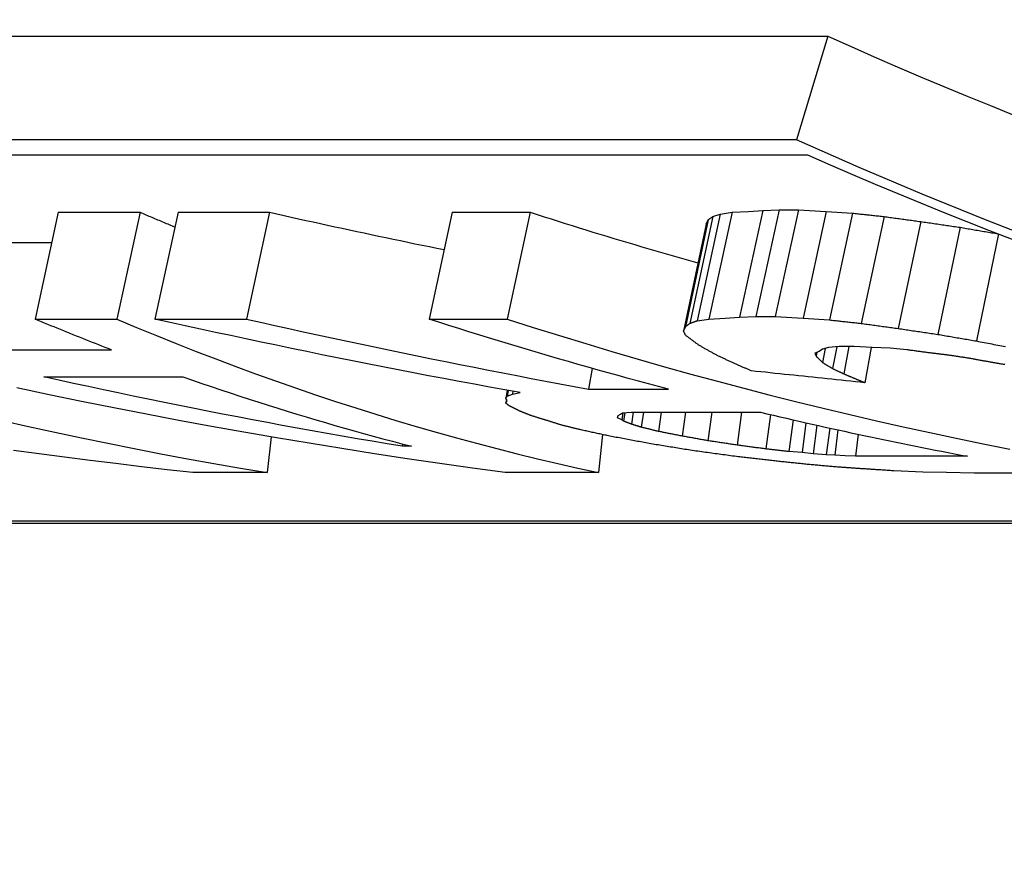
# Model space of a CAD drawing. Header units: millimetres. Extents: x -24 to 3572, y -10 to 482.
# Tile 9 of 26: x 211.44 to 215.9, y 414.34 to 418.22. Entities that reach past the tile are written whole.
import ezdxf

# ---------------------------------------------------------------- set-up
doc = ezdxf.new("R2010")
doc.units = ezdxf.units.MM
doc.layers.add('DETAIL', color=2, linetype='Continuous')

msp = doc.modelspace()

# ---------------------------------------------------------------- linework, layer by layer
at = {"layer": 'DETAIL'}
for p, q in [((202.7115, 418.1428), (215.1016, 418.1428)), ((215.1016, 418.1428), (214.9598, 417.6737)), ((214.9598, 417.6737), (202.5697, 417.6737)), ((202.8344, 417.6057), (215.0095, 417.6057)), ((214.6673, 417.346), (214.7412, 417.3499)), ((214.8068, 417.3537), (214.7015, 416.8705)), ((214.7412, 417.3499), (214.8068, 417.3537)), ((214.8813, 417.3575), (214.7757, 416.8744)), ((214.8068, 417.3537), (214.8813, 417.3575)), ((214.9677, 417.3575), (214.8622, 416.8744)), ((214.8813, 417.3575), (214.9677, 417.3575)), ((214.9677, 417.3575), (215.0942, 417.3499)), ((215.0942, 417.3499), (214.9891, 416.8667)), ((215.0942, 417.3499), (215.213, 417.3422)), ((211.6168, 417.346), (211.5119, 416.8627)), ((211.6168, 417.346), (211.9874, 417.346)), ((211.9874, 417.346), (211.8825, 416.8627)), ((212.1597, 417.346), (212.0547, 416.8627)), ((212.1597, 417.346), (212.5734, 417.346)), ((212.5734, 417.346), (212.4684, 416.8627)), ((213.4004, 417.346), (213.2955, 416.8627)), ((213.4004, 417.346), (213.7537, 417.346)), ((213.7537, 417.346), (213.6488, 416.8627)), ((214.5589, 417.3116), (214.4559, 416.8277)), ((214.5802, 417.3268), (214.4764, 416.8432)), ((214.6135, 417.3383), (214.509, 416.8548)), ((214.5496, 417.2928), (214.5589, 417.3116)), ((214.6673, 417.346), (214.5623, 416.8627)), ((214.5802, 417.3268), (214.6135, 417.3383)), ((214.6135, 417.3383), (214.6673, 417.346)), ((215.213, 417.3422), (215.1083, 416.8588)), ((215.3554, 417.3268), (215.2515, 416.8432)), ((214.5496, 417.2928), (214.4476, 416.8086)), ((215.5216, 417.3042), (215.419, 416.8201)), ((215.7, 417.278), (215.5989, 416.7935)), ((215.8731, 417.2481), (215.7737, 416.7634)), ((211.1275, 417.2089), (211.587, 417.2089)), ((211.5119, 416.8627), (211.8825, 416.8627)), ((212.0547, 416.8627), (212.4684, 416.8627)), ((213.2955, 416.8627), (213.6488, 416.8627)), ((214.509, 416.8548), (214.5623, 416.8627)), ((214.5623, 416.8627), (214.6361, 416.8667)), ((214.6361, 416.8667), (214.7015, 416.8705)), ((214.7015, 416.8705), (214.7757, 416.8744)), ((214.7757, 416.8744), (214.8622, 416.8744)), ((214.8622, 416.8744), (214.9891, 416.8667)), ((214.9891, 416.8667), (215.1083, 416.8588)), ((214.4476, 416.8086), (214.4559, 416.8277)), ((215.0767, 416.7268), (215.0616, 416.7159)), ((215.1042, 416.7341), (215.0767, 416.7268)), ((215.0892, 416.7301), (215.0769, 416.6662)), ((215.1521, 416.7378), (215.1042, 416.7341)), ((215.1414, 416.737), (215.1229, 416.6385)), ((215.2209, 416.7378), (215.1521, 416.7378)), ((215.1966, 416.7378), (215.1738, 416.6147)), ((215.3022, 416.7341), (215.2209, 416.7378)), ((215.2977, 416.7343), (215.269, 416.5747)), ((215.383, 416.7305), (215.3022, 416.7341)), ((215.4593, 416.7232), (215.383, 416.7305)), ((211.0304, 416.7232), (211.8578, 416.7232)), ((215.0616, 416.7159), (215.0429, 416.7087)), ((215.0429, 416.7087), (215.0483, 416.6945)), ((215.0517, 416.7121), (215.0483, 416.6945)), ((214.0339, 416.6394), (214.0174, 416.5456)), ((211.552, 416.6013), (212.1811, 416.6013)), ((213.649, 416.5403), (213.643, 416.5045)), ((213.643, 416.5045), (213.6489, 416.514)), ((213.6532, 416.5395), (213.6489, 416.514)), ((213.6489, 416.514), (213.6726, 416.5233)), ((213.6747, 416.5357), (213.6726, 416.5233)), ((213.6726, 416.5233), (213.708, 416.5297)), ((214.0174, 416.5456), (214.3792, 416.5456)), ((213.6455, 416.4991), (213.6428, 416.483)), ((213.6428, 416.483), (213.6487, 416.4923)), ((214.149, 416.4151), (214.1501, 416.4208)), ((214.1685, 416.4066), (214.149, 416.4151)), ((214.1501, 416.4208), (214.1515, 416.4266)), ((214.1515, 416.4266), (214.1616, 416.4323)), ((214.1616, 416.4323), (214.1715, 416.4382)), ((214.1734, 416.4384), (214.1685, 416.4066)), ((214.1715, 416.4382), (214.2104, 416.4412)), ((214.1821, 416.439), (214.1763, 416.4009)), ((214.2104, 416.4412), (214.7964, 416.4412)), ((214.2199, 416.4412), (214.2117, 416.3869)), ((214.2665, 416.4412), (214.2563, 416.3731)), ((214.3466, 416.4412), (214.3339, 416.3541)), ((214.4567, 416.4412), (214.4412, 416.3329)), ((214.5752, 416.4412), (214.5573, 416.3121)), ((214.7107, 416.4412), (214.6906, 416.292)), ((214.8408, 416.4307), (214.8202, 416.2747)), ((214.1763, 416.4009), (214.1685, 416.4066)), ((214.9438, 416.4066), (214.9251, 416.2627)), ((215.002, 416.3933), (214.9845, 416.2579)), ((215.0512, 416.3822), (215.0346, 416.2532)), ((215.1094, 416.3692), (215.0941, 416.2485)), ((212.5804, 416.3292), (212.5625, 416.1673)), ((214.081, 416.3399), (214.062, 416.1673)), ((215.147, 416.3609), (215.1325, 416.2461)), ((215.2382, 416.3411), (215.2257, 416.2415)), ((213.1746, 416.2977), (213.1732, 416.287)), ((213.2162, 416.287), (213.1732, 416.287)), ((214.9845, 416.2579), (214.9251, 416.2627)), ((215.0346, 416.2532), (214.9845, 416.2579)), ((215.0941, 416.2485), (215.0346, 416.2532)), ((215.1325, 416.2461), (215.0941, 416.2485)), ((215.1789, 416.2438), (215.1325, 416.2461)), ((215.2257, 416.2415), (215.1789, 416.2438)), ((215.734, 416.2415), (215.2257, 416.2415)), ((212.5625, 416.1673), (212.2265, 416.1673)), ((214.062, 416.1673), (213.6398, 416.1673)), ((215.5316, 416.1694), (215.3999, 416.1755)), ((215.6387, 416.1673), (215.5316, 416.1694)), ((215.7634, 416.1652), (215.6387, 416.1673)), ((216.5304, 416.1652), (215.7634, 416.1652)), ((221.7628, 415.9477), (209.5877, 415.9477)), ((209.6387, 415.9384), (222.0289, 415.9384))]:
    msp.add_line(p, q, dxfattribs=at)
at = {"layer": 'DETAIL', "flags": 128}
for points in [[(218.7353, 416.4013), (218.4392, 416.4715), (218.1439, 416.5465), (217.8494, 416.626), (217.5557, 416.7102), (217.263, 416.799), (216.9712, 416.8924), (216.6804, 416.9903), (216.3907, 417.0929), (216.1021, 417.2), (215.8147, 417.3116), (215.5284, 417.4278), (215.2435, 417.5485), (214.9598, 417.6737)], [(211.9874, 417.346), (211.994, 417.3432), (212.0005, 417.3403), (212.0071, 417.3375), (212.0137, 417.3347), (212.0203, 417.3319), (212.0268, 417.3291), (212.0334, 417.3264), (212.04, 417.3236), (212.0465, 417.3208), (212.0531, 417.318), (212.0597, 417.3152), (212.0663, 417.3125), (212.0729, 417.3097), (212.0794, 417.307), (212.086, 417.3042), (212.0926, 417.3014), (212.0992, 417.2987), (212.1058, 417.296), (212.1123, 417.2932), (212.1189, 417.2905), (212.1255, 417.2878), (212.1321, 417.285), (212.1387, 417.2823), (212.1453, 417.2796)], [(212.5734, 417.346), (212.6062, 417.3386), (212.6391, 417.3313), (212.672, 417.3239), (212.7049, 417.3167), (212.7377, 417.3094), (212.7706, 417.3022), (212.8035, 417.295), (212.8364, 417.2878), (212.8694, 417.2807), (212.9023, 417.2736), (212.9352, 417.2665), (212.9681, 417.2594), (213.0011, 417.2524), (213.034, 417.2454), (213.0669, 417.2384), (213.0999, 417.2315), (213.1329, 417.2246), (213.1658, 417.2177), (213.1988, 417.2108), (213.2318, 417.204), (213.2648, 417.1972), (213.2977, 417.1905), (213.3307, 417.1837), (213.3637, 417.177)], [(213.7537, 417.346), (213.7852, 417.3358), (213.8168, 417.3258), (213.8483, 417.3157), (213.8798, 417.3058), (213.9113, 417.2959), (213.9429, 417.286), (213.9745, 417.2762), (214.006, 417.2665), (214.0376, 417.2568), (214.0692, 417.2471), (214.1008, 417.2375), (214.1325, 417.228), (214.1641, 417.2185), (214.1957, 417.2091), (214.2274, 417.1997), (214.2591, 417.1904), (214.2907, 417.1812), (214.3224, 417.172), (214.3541, 417.1628), (214.3858, 417.1537), (214.4175, 417.1447), (214.4493, 417.1357), (214.481, 417.1268), (214.5128, 417.1179)], [(214.5589, 417.3116), (214.5598, 417.3122), (214.5606, 417.3129), (214.5615, 417.3135), (214.5624, 417.3141), (214.5633, 417.3148), (214.5642, 417.3154), (214.5651, 417.316), (214.566, 417.3167), (214.5669, 417.3173), (214.5678, 417.3179), (214.5687, 417.3186), (214.5696, 417.3192), (214.5704, 417.3198), (214.5713, 417.3205), (214.5722, 417.3211), (214.5731, 417.3217), (214.574, 417.3224), (214.5749, 417.323), (214.5758, 417.3236), (214.5767, 417.3243), (214.5776, 417.3249), (214.5785, 417.3256), (214.5794, 417.3262), (214.5802, 417.3268)], [(215.213, 417.3422), (215.219, 417.3415), (215.2249, 417.3409), (215.2308, 417.3403), (215.2368, 417.3396), (215.2427, 417.339), (215.2486, 417.3383), (215.2546, 417.3377), (215.2605, 417.3371), (215.2664, 417.3364), (215.2724, 417.3358), (215.2783, 417.3351), (215.2842, 417.3345), (215.2902, 417.3339), (215.2961, 417.3332), (215.302, 417.3326), (215.308, 417.3319), (215.3139, 417.3313), (215.3198, 417.3307), (215.3258, 417.33), (215.3317, 417.3294), (215.3376, 417.3287), (215.3435, 417.3281), (215.3495, 417.3275), (215.3554, 417.3268)], [(215.3554, 417.3268), (215.3623, 417.3259), (215.3693, 417.3249), (215.3762, 417.324), (215.3831, 417.323), (215.39, 417.3221), (215.397, 417.3211), (215.4039, 417.3202), (215.4108, 417.3193), (215.4177, 417.3183), (215.4246, 417.3174), (215.4316, 417.3164), (215.4385, 417.3155), (215.4454, 417.3145), (215.4523, 417.3136), (215.4593, 417.3126), (215.4662, 417.3117), (215.4731, 417.3108), (215.48, 417.3098), (215.487, 417.3089), (215.4939, 417.3079), (215.5008, 417.307), (215.5077, 417.3061), (215.5147, 417.3051), (215.5216, 417.3042)], [(215.5216, 417.3042), (215.529, 417.3031), (215.5365, 417.302), (215.5439, 417.3009), (215.5513, 417.2998), (215.5588, 417.2987), (215.5662, 417.2976), (215.5736, 417.2965), (215.5811, 417.2954), (215.5885, 417.2943), (215.5959, 417.2932), (215.6034, 417.2921), (215.6108, 417.2911), (215.6182, 417.29), (215.6257, 417.2889), (215.6331, 417.2878), (215.6405, 417.2867), (215.648, 417.2856), (215.6554, 417.2845), (215.6629, 417.2834), (215.6703, 417.2823), (215.6777, 417.2813), (215.6852, 417.2802), (215.6926, 417.2791), (215.7, 417.278)], [(215.7, 417.278), (215.7072, 417.2768), (215.7143, 417.2756), (215.7214, 417.2743), (215.7285, 417.2731), (215.7357, 417.2719), (215.7428, 417.2707), (215.7499, 417.2695), (215.7571, 417.2682), (215.7642, 417.267), (215.7713, 417.2658), (215.7785, 417.2646), (215.7856, 417.2634), (215.7927, 417.2621), (215.7998, 417.2609), (215.807, 417.2597), (215.8141, 417.2585), (215.8212, 417.2573), (215.8284, 417.2561), (215.8355, 417.2549), (215.8426, 417.2537), (215.8498, 417.2525), (215.8569, 417.2512), (215.864, 417.25), (215.8712, 417.2488)], [(211.8578, 416.7232), (211.8433, 416.7288), (211.8289, 416.7344), (211.8144, 416.74), (211.8, 416.7457), (211.7856, 416.7513), (211.7711, 416.757), (211.7567, 416.7627), (211.7422, 416.7685), (211.7278, 416.7742), (211.7134, 416.78), (211.699, 416.7858), (211.6846, 416.7916), (211.6701, 416.7974), (211.6557, 416.8032), (211.6413, 416.8091), (211.6269, 416.815), (211.6125, 416.8209), (211.5981, 416.8268), (211.5837, 416.8327), (211.5694, 416.8387), (211.555, 416.8446), (211.5406, 416.8506), (211.5262, 416.8566), (211.5119, 416.8627)], [(211.8825, 416.8627), (211.9717, 416.825), (212.0612, 416.7881), (212.1507, 416.7519), (212.2404, 416.7165), (212.3303, 416.6819), (212.4203, 416.648), (212.5105, 416.6148), (212.6008, 416.5824), (212.6912, 416.5508), (212.7818, 416.5199), (212.8725, 416.4898), (212.9633, 416.4604), (213.0543, 416.4318), (213.1453, 416.404), (213.2365, 416.3769), (213.3278, 416.3505), (213.4192, 416.325), (213.5108, 416.3002), (213.6024, 416.2761), (213.6941, 416.2528), (213.7859, 416.2303), (213.8779, 416.2086), (213.9699, 416.1876), (214.062, 416.1673)], [(213.708, 416.5297), (213.6388, 416.5422), (213.5697, 416.5547), (213.5006, 416.5675), (213.4315, 416.5803), (213.3624, 416.5932), (213.2934, 416.6063), (213.2244, 416.6195), (213.1554, 416.6328), (213.0864, 416.6463), (213.0175, 416.6599), (212.9485, 416.6736), (212.8796, 416.6874), (212.8108, 416.7013), (212.7419, 416.7154), (212.6731, 416.7295), (212.6043, 416.7438), (212.5355, 416.7583), (212.4667, 416.7728), (212.398, 416.7875), (212.3293, 416.8023), (212.2606, 416.8172), (212.192, 416.8322), (212.1233, 416.8474), (212.0547, 416.8627)], [(212.4684, 416.8627), (212.5327, 416.8482), (212.597, 416.8338), (212.6614, 416.8196), (212.7257, 416.8054), (212.7901, 416.7914), (212.8545, 416.7775), (212.9189, 416.7637), (212.9834, 416.75), (213.0478, 416.7364), (213.1123, 416.7229), (213.1768, 416.7095), (213.2414, 416.6962), (213.3059, 416.6831), (213.3705, 416.67), (213.4351, 416.6571), (213.4997, 416.6443), (213.5643, 416.6316), (213.629, 416.619), (213.6937, 416.6065), (213.7584, 416.5941), (213.8231, 416.5818), (213.8878, 416.5696), (213.9526, 416.5576), (214.0174, 416.5456)], [(214.3792, 416.5456), (214.3338, 416.5576), (214.2884, 416.5696), (214.2431, 416.5818), (214.1977, 416.5941), (214.1524, 416.6065), (214.1071, 416.619), (214.0619, 416.6316), (214.0166, 416.6443), (213.9714, 416.6571), (213.9262, 416.67), (213.881, 416.6831), (213.8358, 416.6962), (213.7906, 416.7095), (213.7455, 416.7229), (213.7004, 416.7364), (213.6553, 416.75), (213.6103, 416.7637), (213.5652, 416.7775), (213.5202, 416.7914), (213.4752, 416.8054), (213.4303, 416.8196), (213.3853, 416.8338), (213.3404, 416.8482), (213.2955, 416.8627)], [(213.6488, 416.8627), (213.7673, 416.8248), (213.886, 416.7878), (214.0048, 416.7515), (214.1238, 416.7159), (214.2429, 416.6811), (214.3621, 416.6471), (214.4815, 416.6138), (214.6011, 416.5813), (214.7208, 416.5496), (214.8406, 416.5186), (214.9606, 416.4884), (215.0806, 416.4589), (215.2008, 416.4302), (215.3212, 416.4023), (215.4416, 416.3751), (215.5622, 416.3487), (215.6828, 416.3231), (215.8036, 416.2982), (215.9245, 416.2741)], [(214.4559, 416.8277), (214.4567, 416.8283), (214.4576, 416.829), (214.4584, 416.8296), (214.4593, 416.8303), (214.4601, 416.8309), (214.461, 416.8315), (214.4618, 416.8322), (214.4627, 416.8328), (214.4636, 416.8335), (214.4644, 416.8341), (214.4653, 416.8348), (214.4661, 416.8354), (214.467, 416.8361), (214.4678, 416.8367), (214.4687, 416.8373), (214.4695, 416.838), (214.4704, 416.8386), (214.4713, 416.8393), (214.4721, 416.8399), (214.473, 416.8406), (214.4738, 416.8412), (214.4747, 416.8419), (214.4755, 416.8425), (214.4764, 416.8432)], [(214.4764, 416.8432), (214.4777, 416.8437), (214.4791, 416.8441), (214.4805, 416.8446), (214.4818, 416.8451), (214.4832, 416.8456), (214.4845, 416.8461), (214.4859, 416.8466), (214.4872, 416.847), (214.4886, 416.8475), (214.49, 416.848), (214.4913, 416.8485), (214.4927, 416.849), (214.494, 416.8495), (214.4954, 416.85), (214.4968, 416.8504), (214.4981, 416.8509), (214.4995, 416.8514), (214.5008, 416.8519), (214.5022, 416.8524), (214.5036, 416.8529), (214.5049, 416.8534), (214.5063, 416.8538), (214.5076, 416.8543), (214.509, 416.8548)], [(215.1083, 416.8588), (215.1143, 416.8582), (215.1203, 416.8575), (215.1262, 416.8568), (215.1322, 416.8562), (215.1382, 416.8555), (215.1441, 416.8549), (215.1501, 416.8542), (215.1561, 416.8536), (215.162, 416.8529), (215.168, 416.8523), (215.174, 416.8516), (215.1799, 416.851), (215.1859, 416.8503), (215.1919, 416.8497), (215.1978, 416.849), (215.2038, 416.8484), (215.2098, 416.8477), (215.2157, 416.8471), (215.2217, 416.8464), (215.2277, 416.8458), (215.2336, 416.8451), (215.2396, 416.8445), (215.2456, 416.8438), (215.2515, 416.8432)], [(215.2515, 416.8432), (215.2585, 416.8422), (215.2655, 416.8412), (215.2725, 416.8403), (215.2795, 416.8393), (215.2864, 416.8383), (215.2934, 416.8374), (215.3004, 416.8364), (215.3074, 416.8355), (215.3143, 416.8345), (215.3213, 416.8335), (215.3283, 416.8326), (215.3353, 416.8316), (215.3422, 416.8307), (215.3492, 416.8297), (215.3562, 416.8287), (215.3632, 416.8278), (215.3702, 416.8268), (215.3771, 416.8259), (215.3841, 416.8249), (215.3911, 416.8239), (215.3981, 416.823), (215.405, 416.822), (215.412, 416.8211), (215.419, 416.8201)], [(215.419, 416.8201), (215.4265, 416.819), (215.434, 416.8179), (215.4415, 416.8168), (215.449, 416.8157), (215.4565, 416.8145), (215.464, 416.8134), (215.4715, 416.8123), (215.479, 416.8112), (215.4865, 416.8101), (215.494, 416.809), (215.5015, 416.8079), (215.509, 416.8068), (215.5165, 416.8056), (215.524, 416.8045), (215.5314, 416.8034), (215.5389, 416.8023), (215.5464, 416.8012), (215.5539, 416.8001), (215.5614, 416.799), (215.5689, 416.7979), (215.5764, 416.7968), (215.5839, 416.7957), (215.5914, 416.7946), (215.5989, 416.7935)], [(214.4567, 416.7896), (214.4564, 416.7904), (214.456, 416.7912), (214.4556, 416.792), (214.4552, 416.7928), (214.4548, 416.7936), (214.4545, 416.7943), (214.4541, 416.7951), (214.4537, 416.7959), (214.4533, 416.7967), (214.4529, 416.7975), (214.4526, 416.7983), (214.4522, 416.7991), (214.4518, 416.7999), (214.4514, 416.8006), (214.451, 416.8014), (214.4507, 416.8022), (214.4503, 416.803), (214.4499, 416.8038), (214.4495, 416.8046), (214.4491, 416.8054), (214.4488, 416.8062), (214.4484, 416.807), (214.448, 416.8078), (214.4476, 416.8086)], [(214.5161, 416.745), (214.5136, 416.7468), (214.5111, 416.7487), (214.5087, 416.7505), (214.5062, 416.7524), (214.5037, 416.7542), (214.5012, 416.756), (214.4988, 416.7579), (214.4963, 416.7597), (214.4938, 416.7616), (214.4913, 416.7635), (214.4889, 416.7653), (214.4864, 416.7672), (214.4839, 416.769), (214.4814, 416.7709), (214.479, 416.7728), (214.4765, 416.7746), (214.474, 416.7765), (214.4716, 416.7784), (214.4691, 416.7802), (214.4666, 416.7821), (214.4641, 416.784), (214.4617, 416.7859), (214.4592, 416.7877), (214.4567, 416.7896)], [(215.5989, 416.7935), (215.6062, 416.7922), (215.6135, 416.791), (215.6208, 416.7897), (215.6281, 416.7884), (215.6353, 416.7872), (215.6426, 416.7859), (215.6499, 416.7847), (215.6572, 416.7834), (215.6645, 416.7822), (215.6718, 416.7809), (215.679, 416.7797), (215.6863, 416.7784), (215.6936, 416.7772), (215.7009, 416.7759), (215.7082, 416.7746), (215.7155, 416.7734), (215.7227, 416.7722), (215.73, 416.7709), (215.7373, 416.7697), (215.7446, 416.7684), (215.7519, 416.7672), (215.7592, 416.7659), (215.7665, 416.7647), (215.7737, 416.7634)], [(214.5928, 416.7017), (214.5896, 416.7034), (214.5864, 416.7052), (214.5832, 416.707), (214.58, 416.7088), (214.5768, 416.7106), (214.5736, 416.7124), (214.5704, 416.7142), (214.5672, 416.716), (214.564, 416.7178), (214.5608, 416.7196), (214.5576, 416.7214), (214.5544, 416.7232), (214.5512, 416.725), (214.5481, 416.7268), (214.5449, 416.7286), (214.5417, 416.7304), (214.5385, 416.7322), (214.5353, 416.7341), (214.5321, 416.7359), (214.5289, 416.7377), (214.5257, 416.7395), (214.5225, 416.7413), (214.5193, 416.7432), (214.5161, 416.745)], [(215.7737, 416.7634), (215.7825, 416.7617), (215.7913, 416.7601), (215.8001, 416.7584), (215.8089, 416.7567), (215.8177, 416.755), (215.8265, 416.7533), (215.8353, 416.7516), (215.8441, 416.7499), (215.8529, 416.7482), (215.8617, 416.7466), (215.8705, 416.7449), (215.8793, 416.7432), (215.8881, 416.7415), (215.8969, 416.7398), (215.9057, 416.7382)], [(214.6756, 416.6627), (214.6721, 416.6643), (214.6687, 416.6659), (214.6652, 416.6675), (214.6618, 416.6692), (214.6583, 416.6708), (214.6549, 416.6724), (214.6514, 416.674), (214.648, 416.6756), (214.6445, 416.6772), (214.6411, 416.6788), (214.6376, 416.6805), (214.6342, 416.6821), (214.6307, 416.6837), (214.6273, 416.6853), (214.6239, 416.6869), (214.6204, 416.6886), (214.617, 416.6902), (214.6135, 416.6918), (214.6101, 416.6935), (214.6066, 416.6951), (214.6032, 416.6967), (214.5997, 416.6984), (214.5963, 416.7), (214.5928, 416.7017)], [(215.0483, 416.6945), (215.0489, 416.6939), (215.0495, 416.6933), (215.0501, 416.6927), (215.0507, 416.6921), (215.0513, 416.6915), (215.0519, 416.6909), (215.0524, 416.6903), (215.053, 416.6897), (215.0536, 416.6891), (215.0542, 416.6885), (215.0548, 416.688), (215.0554, 416.6874), (215.056, 416.6868), (215.0566, 416.6862), (215.0572, 416.6856), (215.0578, 416.685), (215.0584, 416.6844), (215.059, 416.6838), (215.0596, 416.6832), (215.0602, 416.6826), (215.0608, 416.682), (215.0614, 416.6814), (215.062, 416.6809), (215.0626, 416.6803)], [(215.5685, 416.7087), (215.564, 416.7093), (215.5594, 416.7099), (215.5549, 416.7105), (215.5503, 416.7111), (215.5458, 416.7117), (215.5412, 416.7123), (215.5367, 416.7129), (215.5321, 416.7135), (215.5276, 416.7141), (215.523, 416.7147), (215.5185, 416.7153), (215.5139, 416.7159), (215.5094, 416.7165), (215.5048, 416.7171), (215.5003, 416.7177), (215.4957, 416.7183), (215.4912, 416.7189), (215.4866, 416.7196), (215.4821, 416.7202), (215.4775, 416.7208), (215.473, 416.7214), (215.4684, 416.722), (215.4639, 416.7226), (215.4593, 416.7232)], [(215.6565, 416.698), (215.6528, 416.6984), (215.6492, 416.6989), (215.6455, 416.6993), (215.6418, 416.6998), (215.6382, 416.7002), (215.6345, 416.7007), (215.6308, 416.7011), (215.6272, 416.7016), (215.6235, 416.702), (215.6198, 416.7024), (215.6162, 416.7029), (215.6125, 416.7033), (215.6088, 416.7038), (215.6052, 416.7042), (215.6015, 416.7047), (215.5979, 416.7051), (215.5942, 416.7056), (215.5905, 416.706), (215.5869, 416.7065), (215.5832, 416.7069), (215.5795, 416.7074), (215.5759, 416.7078), (215.5722, 416.7083), (215.5685, 416.7087)], [(215.7485, 416.6837), (215.7446, 416.6843), (215.7408, 416.6849), (215.737, 416.6855), (215.7331, 416.6861), (215.7293, 416.6867), (215.7255, 416.6873), (215.7216, 416.6879), (215.7178, 416.6885), (215.714, 416.6891), (215.7101, 416.6897), (215.7063, 416.6903), (215.7025, 416.6909), (215.6986, 416.6914), (215.6948, 416.692), (215.691, 416.6926), (215.6871, 416.6932), (215.6833, 416.6938), (215.6795, 416.6944), (215.6757, 416.695), (215.6718, 416.6956), (215.668, 416.6962), (215.6642, 416.6968), (215.6603, 416.6974), (215.6565, 416.698)], [(215.844, 416.6662), (215.84, 416.6669), (215.836, 416.6676), (215.832, 416.6684), (215.8281, 416.6691), (215.8241, 416.6698), (215.8201, 416.6705), (215.8161, 416.6713), (215.8121, 416.672), (215.8081, 416.6727), (215.8042, 416.6735), (215.8002, 416.6742), (215.7962, 416.6749), (215.7922, 416.6757), (215.7883, 416.6764), (215.7843, 416.6771), (215.7803, 416.6779), (215.7763, 416.6786), (215.7723, 416.6793), (215.7684, 416.6801), (215.7644, 416.6808), (215.7604, 416.6815), (215.7564, 416.6823), (215.7524, 416.683), (215.7485, 416.6837)], [(214.7545, 416.6283), (214.7512, 416.6297), (214.7479, 416.6311), (214.7446, 416.6325), (214.7413, 416.634), (214.7381, 416.6354), (214.7348, 416.6368), (214.7315, 416.6382), (214.7282, 416.6397), (214.7249, 416.6411), (214.7216, 416.6425), (214.7183, 416.644), (214.715, 416.6454), (214.7117, 416.6468), (214.7084, 416.6483), (214.7052, 416.6497), (214.7019, 416.6512), (214.6986, 416.6526), (214.6953, 416.654), (214.692, 416.6555), (214.6887, 416.6569), (214.6854, 416.6584), (214.6822, 416.6598), (214.6789, 416.6613), (214.6756, 416.6627)], [(215.0626, 416.6803), (215.0632, 416.6797), (215.0638, 416.6791), (215.0644, 416.6785), (215.065, 416.6779), (215.0656, 416.6773), (215.0662, 416.6767), (215.0668, 416.6761), (215.0674, 416.6756), (215.068, 416.675), (215.0686, 416.6744), (215.0692, 416.6738), (215.0698, 416.6732), (215.0704, 416.6726), (215.071, 416.672), (215.0716, 416.6714), (215.0722, 416.6709), (215.0728, 416.6703), (215.0734, 416.6697), (215.074, 416.6691), (215.0746, 416.6685), (215.0752, 416.6679), (215.0757, 416.6673), (215.0763, 416.6668), (215.0769, 416.6662)], [(215.0769, 416.6662), (215.0789, 416.665), (215.0808, 416.6638), (215.0827, 416.6627), (215.0846, 416.6615), (215.0865, 416.6604), (215.0884, 416.6592), (215.0903, 416.6581), (215.0922, 416.6569), (215.0942, 416.6557), (215.0961, 416.6546), (215.098, 416.6534), (215.0999, 416.6523), (215.1018, 416.6511), (215.1037, 416.65), (215.1056, 416.6488), (215.1075, 416.6477), (215.1095, 416.6465), (215.1114, 416.6454), (215.1133, 416.6442), (215.1152, 416.6431), (215.1171, 416.6419), (215.119, 416.6408), (215.121, 416.6396), (215.1229, 416.6385)], [(215.1229, 416.6385), (215.125, 416.6375), (215.1271, 416.6365), (215.1292, 416.6355), (215.1314, 416.6345), (215.1335, 416.6335), (215.1356, 416.6325), (215.1377, 416.6315), (215.1398, 416.6305), (215.142, 416.6295), (215.1441, 416.6285), (215.1462, 416.6275), (215.1483, 416.6265), (215.1505, 416.6255), (215.1526, 416.6245), (215.1547, 416.6236), (215.1568, 416.6226), (215.159, 416.6216), (215.1611, 416.6206), (215.1632, 416.6196), (215.1653, 416.6186), (215.1674, 416.6176), (215.1696, 416.6166), (215.1717, 416.6156), (215.1738, 416.6147)], [(215.9028, 416.6564), (215.8993, 416.6569), (215.8959, 416.6575), (215.8924, 416.6581), (215.889, 416.6587), (215.8855, 416.6592), (215.882, 416.6598), (215.8786, 416.6604), (215.8751, 416.661), (215.8717, 416.6615), (215.8682, 416.6621), (215.8647, 416.6627), (215.8613, 416.6633), (215.8578, 416.6639), (215.8544, 416.6644), (215.8509, 416.665), (215.8474, 416.6656), (215.844, 416.6662)], [(213.1732, 416.287), (213.1053, 416.2982), (213.0375, 416.3096), (212.9698, 416.3211), (212.902, 416.3329), (212.8343, 416.3447), (212.7665, 416.3568), (212.6988, 416.369), (212.6312, 416.3813), (212.5635, 416.3938), (212.4959, 416.4065), (212.4283, 416.4194), (212.3607, 416.4324), (212.2932, 416.4456), (212.2257, 416.4589), (212.1582, 416.4724), (212.0907, 416.4861), (212.0233, 416.4999), (211.9559, 416.5139), (211.8885, 416.5281), (211.8212, 416.5424), (211.7538, 416.5569), (211.6865, 416.5715), (211.6193, 416.5863), (211.552, 416.6013)], [(212.1811, 416.6013), (212.2239, 416.5863), (212.2667, 416.5715), (212.3096, 416.5569), (212.3525, 416.5424), (212.3955, 416.5281), (212.4384, 416.5139), (212.4814, 416.4999), (212.5244, 416.4861), (212.5675, 416.4724), (212.6106, 416.4589), (212.6537, 416.4456), (212.6968, 416.4324), (212.7399, 416.4194), (212.7831, 416.4065), (212.8263, 416.3938), (212.8696, 416.3813), (212.9128, 416.369), (212.9561, 416.3568), (212.9994, 416.3447), (213.0427, 416.3329), (213.0861, 416.3211), (213.1294, 416.3096), (213.1728, 416.2982), (213.2162, 416.287)], [(215.269, 416.5747), (215.2476, 416.5769), (215.2261, 416.5791), (215.2047, 416.5813), (215.1832, 416.5835), (215.1618, 416.5857), (215.1403, 416.5879), (215.1189, 416.5901), (215.0975, 416.5923), (215.076, 416.5946), (215.0546, 416.5968), (215.0331, 416.599), (215.0117, 416.6012), (214.9903, 416.6035), (214.9688, 416.6057), (214.9474, 416.608), (214.926, 416.6102), (214.9045, 416.6124), (214.8831, 416.6147), (214.8617, 416.6169), (214.8402, 416.6192), (214.8188, 416.6215), (214.7974, 416.6237), (214.7759, 416.626), (214.7545, 416.6283)], [(215.1738, 416.6147), (215.1758, 416.6138), (215.1778, 416.613), (215.1797, 416.6121), (215.1817, 416.6113), (215.1837, 416.6105), (215.1856, 416.6096), (215.1876, 416.6088), (215.1896, 416.6079), (215.1916, 416.6071), (215.1935, 416.6063), (215.1955, 416.6054), (215.1975, 416.6046), (215.1994, 416.6038), (215.2014, 416.6029), (215.2034, 416.6021), (215.2054, 416.6013), (215.2073, 416.6004), (215.2093, 416.5996), (215.2113, 416.5988), (215.2133, 416.5979), (215.2152, 416.5971), (215.2172, 416.5963), (215.2192, 416.5954), (215.2211, 416.5946)], [(215.2211, 416.5946), (215.2231, 416.5938), (215.2251, 416.5929), (215.2271, 416.5921), (215.2291, 416.5913), (215.2311, 416.5904), (215.2331, 416.5896), (215.2351, 416.5888), (215.2371, 416.588), (215.2391, 416.5871), (215.2411, 416.5863), (215.2431, 416.5855), (215.2451, 416.5846), (215.2471, 416.5838), (215.2491, 416.583), (215.2511, 416.5821), (215.2531, 416.5813), (215.255, 416.5805), (215.257, 416.5797), (215.259, 416.5788), (215.261, 416.578), (215.263, 416.5772), (215.265, 416.5764), (215.267, 416.5755), (215.269, 416.5747)], [(213.6398, 416.1673), (213.4917, 416.1876), (213.3437, 416.2086), (213.1958, 416.2303), (213.0479, 416.2528), (212.9002, 416.2761), (212.7526, 416.3002), (212.605, 416.325), (212.4576, 416.3505), (212.3103, 416.3769), (212.1631, 416.404), (212.016, 416.4318), (211.8691, 416.4604), (211.7222, 416.4898), (211.5755, 416.5199), (211.429, 416.5508)], [(213.6487, 416.4923), (213.6484, 416.4928), (213.6482, 416.4933), (213.6479, 416.4938), (213.6477, 416.4943), (213.6475, 416.4948), (213.6472, 416.4953), (213.647, 416.4958), (213.6468, 416.4963), (213.6465, 416.4968), (213.6463, 416.4973), (213.646, 416.4979), (213.6458, 416.4984), (213.6456, 416.4989), (213.6453, 416.4994), (213.6451, 416.4999), (213.6449, 416.5004), (213.6446, 416.5009), (213.6444, 416.5014), (213.6441, 416.502), (213.6439, 416.5025), (213.6437, 416.503), (213.6434, 416.5035), (213.6432, 416.504), (213.643, 416.5045)], [(213.657, 416.4709), (213.6564, 416.4714), (213.6558, 416.4719), (213.6552, 416.4724), (213.6546, 416.4729), (213.654, 416.4734), (213.6534, 416.4739), (213.6528, 416.4744), (213.6522, 416.4749), (213.6517, 416.4754), (213.6511, 416.4759), (213.6505, 416.4764), (213.6499, 416.4769), (213.6493, 416.4774), (213.6487, 416.4779), (213.6481, 416.4784), (213.6475, 416.479), (213.6469, 416.4795), (213.6463, 416.48), (213.6457, 416.4805), (213.6451, 416.481), (213.6446, 416.4815), (213.644, 416.482), (213.6434, 416.4825), (213.6428, 416.483)], [(213.6805, 416.4589), (213.6795, 416.4594), (213.6786, 416.4599), (213.6776, 416.4604), (213.6766, 416.4609), (213.6756, 416.4614), (213.6746, 416.4619), (213.6737, 416.4624), (213.6727, 416.4629), (213.6717, 416.4634), (213.6707, 416.4639), (213.6697, 416.4644), (213.6687, 416.4649), (213.6678, 416.4654), (213.6668, 416.4659), (213.6658, 416.4664), (213.6648, 416.4669), (213.6638, 416.4674), (213.6629, 416.4679), (213.6619, 416.4684), (213.6609, 416.4689), (213.6599, 416.4694), (213.6589, 416.4699), (213.658, 416.4704), (213.657, 416.4709)], [(213.7032, 416.4471), (213.7023, 416.4476), (213.7014, 416.4481), (213.7004, 416.4486), (213.6995, 416.4491), (213.6985, 416.4496), (213.6976, 416.45), (213.6966, 416.4505), (213.6957, 416.451), (213.6947, 416.4515), (213.6938, 416.452), (213.6928, 416.4525), (213.6919, 416.453), (213.6909, 416.4535), (213.69, 416.454), (213.689, 416.4545), (213.6881, 416.455), (213.6871, 416.4554), (213.6862, 416.4559), (213.6853, 416.4564), (213.6843, 416.4569), (213.6834, 416.4574), (213.6824, 416.4579), (213.6815, 416.4584), (213.6805, 416.4589)], [(213.7551, 416.4266), (213.753, 416.4275), (213.7508, 416.4283), (213.7486, 416.4292), (213.7465, 416.43), (213.7443, 416.4309), (213.7421, 416.4317), (213.74, 416.4326), (213.7378, 416.4334), (213.7357, 416.4343), (213.7335, 416.4351), (213.7313, 416.436), (213.7292, 416.4368), (213.727, 416.4377), (213.7249, 416.4385), (213.7227, 416.4394), (213.7205, 416.4402), (213.7184, 416.4411), (213.7162, 416.442), (213.714, 416.4428), (213.7119, 416.4437), (213.7097, 416.4445), (213.7076, 416.4454), (213.7054, 416.4462), (213.7032, 416.4471)], [(213.8281, 416.4037), (213.8251, 416.4046), (213.822, 416.4056), (213.819, 416.4065), (213.816, 416.4075), (213.8129, 416.4084), (213.8099, 416.4094), (213.8068, 416.4103), (213.8038, 416.4113), (213.8007, 416.4122), (213.7977, 416.4132), (213.7947, 416.4141), (213.7916, 416.4151), (213.7886, 416.416), (213.7855, 416.417), (213.7825, 416.418), (213.7795, 416.4189), (213.7764, 416.4199), (213.7734, 416.4208), (213.7703, 416.4218), (213.7673, 416.4228), (213.7642, 416.4237), (213.7612, 416.4247), (213.7582, 416.4257), (213.7551, 416.4266)], [(211.3623, 416.404), (211.4819, 416.3769), (211.6015, 416.3506), (211.7213, 416.325), (211.8412, 416.3002), (211.9611, 416.2761), (212.0812, 416.2528), (212.2014, 416.2303), (212.3217, 416.2086), (212.442, 416.1876), (212.5625, 416.1673)], [(213.9004, 416.3813), (213.8974, 416.3822), (213.8944, 416.3832), (213.8914, 416.3841), (213.8883, 416.385), (213.8853, 416.3859), (213.8823, 416.3869), (213.8793, 416.3878), (213.8763, 416.3887), (213.8733, 416.3896), (213.8703, 416.3906), (213.8673, 416.3915), (213.8643, 416.3924), (213.8612, 416.3934), (213.8582, 416.3943), (213.8552, 416.3952), (213.8522, 416.3962), (213.8492, 416.3971), (213.8462, 416.398), (213.8432, 416.399), (213.8402, 416.3999), (213.8372, 416.4008), (213.8341, 416.4018), (213.8311, 416.4027), (213.8281, 416.4037)], [(213.9782, 416.3622), (213.975, 416.3629), (213.9717, 416.3637), (213.9685, 416.3645), (213.9653, 416.3653), (213.962, 416.3661), (213.9588, 416.3669), (213.9555, 416.3677), (213.9523, 416.3685), (213.949, 416.3693), (213.9458, 416.3701), (213.9426, 416.3709), (213.9393, 416.3717), (213.9361, 416.3725), (213.9328, 416.3733), (213.9296, 416.3741), (213.9263, 416.3749), (213.9231, 416.3757), (213.9199, 416.3765), (213.9166, 416.3773), (213.9134, 416.3781), (213.9101, 416.3789), (213.9069, 416.3797), (213.9036, 416.3805), (213.9004, 416.3813)], [(214.2117, 416.3869), (214.2102, 416.3875), (214.2088, 416.388), (214.2073, 416.3886), (214.2058, 416.3892), (214.2043, 416.3898), (214.2029, 416.3904), (214.2014, 416.391), (214.1999, 416.3915), (214.1984, 416.3921), (214.1969, 416.3927), (214.1955, 416.3933), (214.194, 416.3939), (214.1925, 416.3944), (214.191, 416.395), (214.1896, 416.3956), (214.1881, 416.3962), (214.1866, 416.3968), (214.1851, 416.3974), (214.1837, 416.398), (214.1822, 416.3985), (214.1807, 416.3991), (214.1792, 416.3997), (214.1778, 416.4003), (214.1763, 416.4009)], [(214.2563, 416.3731), (214.2545, 416.3737), (214.2526, 416.3742), (214.2508, 416.3748), (214.2489, 416.3754), (214.247, 416.3759), (214.2452, 416.3765), (214.2433, 416.3771), (214.2415, 416.3777), (214.2396, 416.3782), (214.2377, 416.3788), (214.2359, 416.3794), (214.234, 416.38), (214.2322, 416.3805), (214.2303, 416.3811), (214.2284, 416.3817), (214.2266, 416.3823), (214.2247, 416.3828), (214.2229, 416.3834), (214.221, 416.384), (214.2191, 416.3846), (214.2173, 416.3852), (214.2154, 416.3857), (214.2136, 416.3863), (214.2117, 416.3869)], [(214.3339, 416.3541), (214.3306, 416.3549), (214.3274, 416.3557), (214.3242, 416.3564), (214.3209, 416.3572), (214.3177, 416.358), (214.3145, 416.3588), (214.3112, 416.3596), (214.308, 416.3604), (214.3048, 416.3612), (214.3015, 416.362), (214.2983, 416.3627), (214.2951, 416.3635), (214.2919, 416.3643), (214.2886, 416.3651), (214.2854, 416.3659), (214.2822, 416.3667), (214.2789, 416.3675), (214.2757, 416.3683), (214.2725, 416.3691), (214.2692, 416.3699), (214.266, 416.3707), (214.2628, 416.3715), (214.2596, 416.3723), (214.2563, 416.3731)], [(214.1137, 416.3329), (214.108, 416.3341), (214.1024, 416.3353), (214.0967, 416.3365), (214.0911, 416.3377), (214.0854, 416.3389), (214.0798, 416.3401), (214.0742, 416.3413), (214.0685, 416.3425), (214.0629, 416.3438), (214.0572, 416.345), (214.0516, 416.3462), (214.0459, 416.3474), (214.0403, 416.3486), (214.0346, 416.3498), (214.029, 416.3511), (214.0234, 416.3523), (214.0177, 416.3535), (214.0121, 416.3547), (214.0064, 416.356), (214.0008, 416.3572), (213.9952, 416.3584), (213.9895, 416.3597), (213.9839, 416.3609), (213.9782, 416.3622)], [(214.2918, 416.2995), (214.2844, 416.3008), (214.2769, 416.3022), (214.2695, 416.3036), (214.2621, 416.3049), (214.2547, 416.3063), (214.2472, 416.3077), (214.2398, 416.3091), (214.2324, 416.3105), (214.225, 416.3118), (214.2175, 416.3132), (214.2101, 416.3146), (214.2027, 416.316), (214.1953, 416.3174), (214.1879, 416.3188), (214.1804, 416.3202), (214.173, 416.3216), (214.1656, 416.323), (214.1582, 416.3244), (214.1508, 416.3258), (214.1433, 416.3272), (214.1359, 416.3286), (214.1285, 416.3301), (214.1211, 416.3315), (214.1137, 416.3329)], [(214.4412, 416.3329), (214.4368, 416.3338), (214.4323, 416.3346), (214.4278, 416.3355), (214.4233, 416.3364), (214.4189, 416.3373), (214.4144, 416.3382), (214.4099, 416.339), (214.4054, 416.3399), (214.401, 416.3408), (214.3965, 416.3417), (214.392, 416.3425), (214.3875, 416.3434), (214.3831, 416.3443), (214.3786, 416.3452), (214.3741, 416.3461), (214.3696, 416.347), (214.3652, 416.3479), (214.3607, 416.3487), (214.3562, 416.3496), (214.3518, 416.3505), (214.3473, 416.3514), (214.3428, 416.3523), (214.3383, 416.3532), (214.3339, 416.3541)], [(214.5573, 416.3121), (214.5525, 416.313), (214.5476, 416.3138), (214.5428, 416.3147), (214.5379, 416.3156), (214.5331, 416.3164), (214.5283, 416.3173), (214.5234, 416.3181), (214.5186, 416.319), (214.5138, 416.3199), (214.5089, 416.3207), (214.5041, 416.3216), (214.4992, 416.3225), (214.4944, 416.3233), (214.4896, 416.3242), (214.4847, 416.3251), (214.4799, 416.3259), (214.4751, 416.3268), (214.4702, 416.3277), (214.4654, 416.3285), (214.4606, 416.3294), (214.4557, 416.3303), (214.4509, 416.3312), (214.4461, 416.332), (214.4412, 416.3329)], [(214.4866, 416.2675), (214.4785, 416.2688), (214.4703, 416.2701), (214.4622, 416.2714), (214.4541, 416.2727), (214.446, 416.274), (214.4379, 416.2754), (214.4298, 416.2767), (214.4216, 416.278), (214.4135, 416.2793), (214.4054, 416.2807), (214.3973, 416.282), (214.3892, 416.2833), (214.3811, 416.2846), (214.3729, 416.286), (214.3648, 416.2873), (214.3567, 416.2887), (214.3486, 416.29), (214.3405, 416.2913), (214.3324, 416.2927), (214.3243, 416.294), (214.3161, 416.2954), (214.308, 416.2967), (214.2999, 416.2981), (214.2918, 416.2995)], [(214.6906, 416.292), (214.685, 416.2928), (214.6795, 416.2936), (214.6739, 416.2945), (214.6683, 416.2953), (214.6628, 416.2961), (214.6572, 416.297), (214.6517, 416.2978), (214.6461, 416.2986), (214.6406, 416.2995), (214.635, 416.3003), (214.6295, 416.3012), (214.6239, 416.302), (214.6184, 416.3028), (214.6128, 416.3037), (214.6073, 416.3045), (214.6017, 416.3054), (214.5962, 416.3062), (214.5906, 416.307), (214.585, 416.3079), (214.5795, 416.3087), (214.5739, 416.3096), (214.5684, 416.3104), (214.5628, 416.3113), (214.5573, 416.3121)], [(214.8202, 416.2747), (214.8148, 416.2754), (214.8094, 416.2762), (214.804, 416.2769), (214.7986, 416.2776), (214.7932, 416.2783), (214.7878, 416.279), (214.7824, 416.2797), (214.777, 416.2804), (214.7716, 416.2812), (214.7662, 416.2819), (214.7608, 416.2826), (214.7554, 416.2833), (214.75, 416.284), (214.7446, 416.2847), (214.7392, 416.2855), (214.7338, 416.2862), (214.7284, 416.2869), (214.723, 416.2876), (214.7176, 416.2884), (214.7122, 416.2891), (214.7068, 416.2898), (214.7014, 416.2905), (214.696, 416.2913), (214.6906, 416.292)], [(212.2265, 416.1673), (212.1102, 416.1806), (211.994, 416.1942), (211.8779, 416.2082), (211.7618, 416.2225), (211.6457, 416.2371), (211.5296, 416.252), (211.4136, 416.2673)], [(214.6955, 416.2392), (214.6868, 416.2403), (214.6781, 416.2415), (214.6694, 416.2426), (214.6607, 416.2438), (214.652, 416.245), (214.6432, 416.2461), (214.6345, 416.2473), (214.6258, 416.2485), (214.6171, 416.2497), (214.6084, 416.2508), (214.5997, 416.252), (214.591, 416.2532), (214.5823, 416.2544), (214.5736, 416.2555), (214.5649, 416.2567), (214.5562, 416.2579), (214.5475, 416.2591), (214.5388, 416.2603), (214.5301, 416.2615), (214.5214, 416.2627), (214.5127, 416.2639), (214.504, 416.2651), (214.4953, 416.2663), (214.4866, 416.2675)], [(214.8548, 416.221), (214.8482, 416.2217), (214.8415, 416.2225), (214.8349, 416.2232), (214.8282, 416.224), (214.8216, 416.2247), (214.815, 416.2255), (214.8083, 416.2262), (214.8017, 416.227), (214.795, 416.2277), (214.7884, 416.2285), (214.7818, 416.2292), (214.7751, 416.23), (214.7685, 416.2308), (214.7619, 416.2315), (214.7552, 416.2323), (214.7486, 416.233), (214.7419, 416.2338), (214.7353, 416.2346), (214.7287, 416.2353), (214.722, 416.2361), (214.7154, 416.2369), (214.7088, 416.2376), (214.7021, 416.2384), (214.6955, 416.2392)], [(214.9251, 416.2627), (214.9207, 416.2632), (214.9164, 416.2637), (214.912, 416.2642), (214.9076, 416.2647), (214.9033, 416.2652), (214.8989, 416.2657), (214.8945, 416.2662), (214.8901, 416.2667), (214.8858, 416.2672), (214.8814, 416.2677), (214.877, 416.2682), (214.8727, 416.2687), (214.8683, 416.2692), (214.8639, 416.2697), (214.8596, 416.2702), (214.8552, 416.2707), (214.8508, 416.2712), (214.8464, 416.2717), (214.8421, 416.2722), (214.8377, 416.2727), (214.8333, 416.2732), (214.829, 416.2737), (214.8246, 416.2742), (214.8202, 416.2747)], [(215.002, 416.2054), (214.9958, 416.2061), (214.9897, 416.2067), (214.9836, 416.2073), (214.9774, 416.208), (214.9713, 416.2086), (214.9652, 416.2093), (214.959, 416.2099), (214.9529, 416.2105), (214.9468, 416.2112), (214.9406, 416.2118), (214.9345, 416.2125), (214.9284, 416.2131), (214.9222, 416.2138), (214.9161, 416.2144), (214.91, 416.2151), (214.9038, 416.2157), (214.8977, 416.2164), (214.8916, 416.217), (214.8854, 416.2177), (214.8793, 416.2183), (214.8732, 416.219), (214.867, 416.2196), (214.8609, 416.2203), (214.8548, 416.221)], [(215.145, 416.1925), (215.139, 416.193), (215.133, 416.1935), (215.1271, 416.1941), (215.1211, 416.1946), (215.1152, 416.1951), (215.1092, 416.1957), (215.1033, 416.1962), (215.0973, 416.1967), (215.0913, 416.1973), (215.0854, 416.1978), (215.0794, 416.1984), (215.0735, 416.1989), (215.0675, 416.1994), (215.0615, 416.2), (215.0556, 416.2005), (215.0496, 416.2011), (215.0437, 416.2016), (215.0377, 416.2021), (215.0317, 416.2027), (215.0258, 416.2032), (215.0198, 416.2038), (215.0139, 416.2043), (215.0079, 416.2049), (215.002, 416.2054)], [(215.2724, 416.1839), (215.2671, 416.1843), (215.2618, 416.1846), (215.2565, 416.185), (215.2512, 416.1853), (215.2459, 416.1857), (215.2405, 416.186), (215.2352, 416.1864), (215.2299, 416.1868), (215.2246, 416.1871), (215.2193, 416.1875), (215.214, 416.1878), (215.2087, 416.1882), (215.2034, 416.1885), (215.1981, 416.1889), (215.1928, 416.1892), (215.1874, 416.1896), (215.1821, 416.19), (215.1768, 416.1903), (215.1715, 416.1907), (215.1662, 416.191), (215.1609, 416.1914), (215.1556, 416.1917), (215.1503, 416.1921), (215.145, 416.1925)], [(215.3999, 416.1755), (215.3946, 416.1759), (215.3892, 416.1762), (215.3839, 416.1766), (215.3786, 416.1769), (215.3733, 416.1773), (215.368, 416.1776), (215.3627, 416.178), (215.3574, 416.1783), (215.3521, 416.1787), (215.3468, 416.179), (215.3414, 416.1794), (215.3361, 416.1797), (215.3308, 416.1801), (215.3255, 416.1804), (215.3202, 416.1808), (215.3149, 416.1811), (215.3096, 416.1815), (215.3043, 416.1818), (215.299, 416.1822), (215.2936, 416.1825), (215.2883, 416.1829), (215.283, 416.1832), (215.2777, 416.1836), (215.2724, 416.1839)]]:
    msp.add_lwpolyline(points, dxfattribs=at)
at = {"layer": 'DETAIL'}
for centre, major_axis, start_param, end_param in [((234.2783, 444.4115), (0, 27.75), 5.409851, 10.298112), ((223.0416, 444.4115), (0, -28), 5.92969, 6.23979), ((222.9385, 444.4115), (0, -28.5), 5.936658, 6.232802), ((219.2763, 444.4115), (0, -28.5), 6.090093, 6.130864)]:
    msp.add_ellipse(centre, major_axis=major_axis, ratio=0.819152, start_param=start_param, end_param=end_param, dxfattribs=at)

doc.saveas('drawing.dxf')
